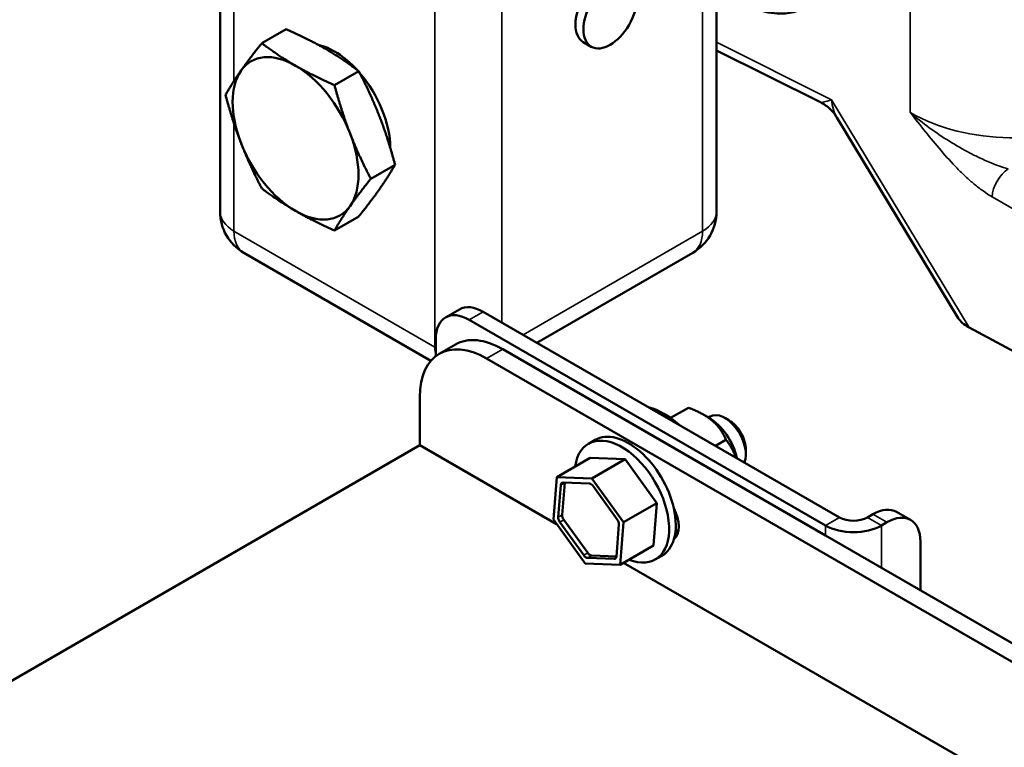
# Model space of a CAD drawing. Header units: inches. Extents: x 1 to 237, y 4 to 150.
# Tile 191 of 237: x 197.33 to 202.53, y 61.75 to 65.6. Entities that reach past the tile are written whole.
import ezdxf

# ---------------------------------------------------------------- set-up
doc = ezdxf.new("R2010")
doc.units = ezdxf.units.IN
doc.header["$LTSCALE"] = 7
doc.header["$MEASUREMENT"] = 0
doc.layers.add('Visible (ANSI)', color=7, linetype='Continuous', lineweight=50)
doc.layers.add('Visible Narrow (ANSI)', color=7, linetype='Continuous', lineweight=35)

msp = doc.modelspace()

# ---------------------------------------------------------------- linework, layer by layer
at = {"layer": 'Visible (ANSI)'}
for p, q in [((198.3925, 66.8279), (198.3925, 64.5826)), ((201.0138, 66.8279), (201.0138, 64.5826)), ((198.7409, 65.5468), (198.6129, 65.4729)), ((200.3527, 65.4545), (200.3103, 65.479)), ((201.0138, 65.435), (201.5631, 65.1607)), ((198.9966, 65.2513), (199.1247, 65.3252)), ((202.2902, 64.0213), (201.6496, 65.0809)), ((199.3165, 64.8307), (199.1885, 64.7568)), ((199.1247, 64.5577), (198.9966, 64.4838)), ((198.5175, 64.3661), (199.5057, 63.7955)), ((200.0657, 63.8908), (200.8888, 64.3661)), ((199.5832, 64.0242), (199.6571, 64.0669)), ((199.7082, 64.0118), (201.5897, 62.9255)), ((201.6636, 62.9682), (199.7821, 64.0545)), ((203.6054, 63.2945), (202.3482, 63.9713)), ((199.5314, 63.8199), (199.5314, 63.9097)), ((199.5501, 63.8324), (199.635, 63.8814)), ((199.885, 63.8567), (201.5897, 62.8725)), ((199.8001, 63.8077), (211.1138, 57.2757)), ((199.4466, 63.3504), (199.4466, 63.6035)), ((200.7716, 63.4933), (200.8655, 63.5475)), ((200.9736, 63.495), (200.9464, 63.5107)), ((200.9719, 63.496), (200.9806, 63.5011)), ((201.08, 63.4811), (201.0588, 63.4933)), ((199.4466, 63.3504), (194.6665, 60.5907)), ((199.4466, 63.3504), (200.1694, 62.9331)), ((200.3378, 63.3571), (200.3731, 63.3775)), ((201.0086, 63.3464), (201.0641, 63.3785)), ((200.1703, 63.181), (200.3471, 63.2831)), ((200.3471, 63.2831), (200.5321, 63.2759)), ((201.1692, 63.3264), (201.1692, 63.302)), ((200.3553, 63.1739), (200.5321, 63.2759)), ((200.5321, 63.2759), (200.6993, 63.0442)), ((200.1525, 62.9565), (200.1703, 63.181)), ((200.1703, 63.181), (200.3553, 63.1739)), ((200.1781, 62.9699), (200.1914, 63.1388)), ((200.1993, 62.9822), (200.2126, 63.151)), ((200.2036, 63.1518), (200.3427, 63.1464)), ((200.3553, 63.1739), (200.5225, 62.9422)), ((200.3638, 63.1321), (200.4896, 62.9579)), ((200.5225, 62.9422), (200.6993, 63.0442)), ((200.6993, 63.0442), (200.6815, 62.8197)), ((201.8404, 62.9849), (201.8115, 62.9682)), ((202.0394, 62.9546), (201.9654, 62.9973)), ((200.3197, 62.7248), (200.1525, 62.9565)), ((200.3128, 62.7683), (200.187, 62.9425)), ((200.334, 62.7805), (200.2083, 62.9548)), ((200.4986, 62.9305), (200.4852, 62.7616)), ((200.5225, 62.9422), (200.5047, 62.7176)), ((201.8855, 62.9255), (201.9144, 62.9422)), ((209.4945, 58.3086), (201.5897, 62.8725)), ((200.5047, 62.7176), (200.6815, 62.8197)), ((202.0911, 62.5829), (202.0911, 62.8401)), ((200.4852, 62.7612), (200.3551, 62.7662)), ((200.6908, 62.7457), (200.7261, 62.7661)), ((200.5047, 62.7176), (200.3197, 62.7248)), ((200.473, 62.7486), (200.3339, 62.754)), ((200.5237, 62.7286), (209.9997, 57.2576))]:
    msp.add_line(p, q, dxfattribs=at)
for centre, start, end in [((198.6425, 64.5826), 180, 240), ((200.7638, 64.5826), 300, 0)]:
    msp.add_arc(centre, 0.25, start, end, dxfattribs=at)
for centre, major_axis, ratio, start_param, end_param in [((201.1174, 66.3135), (0.375, -0.6495), 0.57735, 5.532694, 8.577153), ((200.4103, 65.6522), (-0.1, -0.1732), 0.57735, 3.141593, 6.283185), ((198.791, 64.9704), (-0.235, 0.407), 0.57735, 5.497787, 6.544985), ((198.9961, 65.0888), (0.2088, -0.3616), 0.57735, 1.944877, 2.653733), ((198.791, 64.9704), (-0.235, 0.407), 0.57735, 0.261799, 1.308997), ((198.791, 64.9704), (-0.235, 0.407), 0.57735, 4.45059, 5.497787), ((198.9961, 65.0888), (0.2088, -0.3616), 0.57735, 0.788854, 1.887068), ((201.7027, 65.2252), (0.1406, 0.0635), 0.103247, 3.225508, 3.226136), ((198.791, 64.9704), (0.235, -0.407), 0.57735, 0.261799, 1.308997), ((198.791, 64.9704), (0.235, -0.407), 0.57735, 4.45059, 5.497787), ((198.791, 64.9704), (0.235, -0.407), 0.57735, 5.497787, 6.544985), ((199.7082, 63.8077), (-0.125, 0.2165), 0.57735, 5.497787, 7.068583), ((199.7821, 63.8504), (-0.125, 0.2165), 0.57735, 5.497787, 6.283185), ((202.43, 64.022), (0.1474, -0.0379), 0.507396, 3.619323, 4.259339), ((199.885, 63.4484), (-0.25, 0.433), 0.57735, 5.497787, 6.283185), ((199.8001, 63.3994), (-0.25, 0.433), 0.57735, 5.497787, 7.068583), ((200.7367, 63.1798), (-0.2057, 0.3564), 0.57735, 5.224691, 5.770883), ((200.9736, 63.3166), (0.1092, -0.1892), 0.57735, 1.069526, 2.356194), ((201.0588, 63.3657), (-0.0781, 0.1353), 0.57735, 3.538753, 6.283185), ((201.08, 63.378), (0.0631, -0.1093), 0.57735, 0.785396, 2.356196), ((200.5143, 63.0514), (-0.1765, 0.3057), 0.57735, 2.50704, 6.917738), ((200.5496, 63.0718), (-0.1765, 0.3057), 0.57735, 4.221415, 6.283185), ((200.2126, 63.1244), (-0.015, 0.026), 0.57735, 5.934232, 6.981429), ((200.2338, 63.1367), (-0.015, 0.026), 0.57735, 0.679131, 0.698244), ((200.3517, 63.1191), (-0.015, 0.026), 0.57735, 4.887034, 5.934232), ((200.2204, 62.9678), (-0.015, 0.026), 0.57735, 0.698244, 1.745442), ((200.7043, 62.9835), (0.0781, -0.1353), 0.57735, 0.092404, 1.489821), ((200.5496, 63.0718), (0.1765, -0.3057), 0.57735, 0.502403, 1.079822), ((201.8404, 62.7808), (0.125, 0.2165), 0.57735, 0, 0.785398), ((201.9144, 62.7381), (0.125, 0.2165), 0.57735, 5.497787, 7.068583), ((200.1992, 62.9556), (-0.015, 0.026), 0.57735, 0.698244, 1.745442), ((200.4774, 62.9448), (0.015, -0.026), 0.57735, 0.698244, 1.745442), ((201.7376, 63.0109), (0.2092, 0), 0.57735, 3.926991, 5.497787), ((201.7376, 63.0109), (-0.1046, 0), 0.57735, 0.785398, 2.356194), ((200.7892, 63.0325), (0.0781, -0.1353), 0.57735, 5.578262, 5.709111), ((200.5496, 63.0718), (0.1765, -0.3057), 0.57735, 0, 0.502403), ((200.325, 62.7813), (0.015, -0.026), 0.57735, 4.887034, 5.934232), ((200.3462, 62.7936), (0.015, -0.026), 0.57735, 4.887034, 5.934232), ((200.4641, 62.7759), (0.015, -0.026), 0.57735, 5.934232, 6.981429)]:
    msp.add_ellipse(centre, major_axis=major_axis, ratio=ratio, start_param=start_param, end_param=end_param, dxfattribs=at)
msp.add_ellipse((200.4527, 65.6277), major_axis=(0.1, 0.1732), ratio=0.57735, dxfattribs=at)
for points, weights in [([(198.9466, 65.444), (198.8575, 65.4954), (198.7409, 65.5468)], [1, 1.08759348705, 1.09793409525]), ([(198.5032, 65.3284), (198.5477, 65.3918), (198.6129, 65.4729)], [1, 1.08759348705, 1.09793409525]), ([(198.6129, 65.4729), (198.7019, 65.4056), (198.791, 65.3542)], [1.09793409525, 1.08759348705, 1]), ([(199.1247, 65.3252), (199.0356, 65.3926), (198.9466, 65.444)], [1.09793409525, 1.08759348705, 1]), ([(198.421, 65.1999), (198.4587, 65.2651), (198.5032, 65.3284)], [1.09793409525, 1.08759348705, 1]), ([(198.791, 65.3542), (198.88, 65.3027), (198.9966, 65.2513)], [1, 1.08759348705, 1.09793409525]), ([(199.2344, 65.0859), (199.1898, 65.2007), (199.1247, 65.3252)], [1, 1.08759348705, 1.09793409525]), ([(198.9966, 65.2513), (199.0343, 65.1109), (199.0788, 64.9961)], [1.09793409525, 1.08759348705, 1]), ([(198.5032, 64.9447), (198.4587, 65.0595), (198.421, 65.1999)], [1, 1.08759348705, 1.09793409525]), ([(199.3165, 64.8307), (199.2789, 64.9712), (199.2344, 65.0859)], [1.09793409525, 1.08759348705, 1]), ([(199.0788, 64.9961), (199.1233, 64.8814), (199.1885, 64.7568)], [1, 1.08759348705, 1.09793409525]), ([(198.6129, 64.7054), (198.5477, 64.8299), (198.5032, 64.9447)], [1.09793409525, 1.08759348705, 1]), ([(199.2344, 64.7022), (199.2789, 64.7655), (199.3165, 64.8307)], [1, 1.08759348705, 1.09793409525]), ([(199.1885, 64.7568), (199.1233, 64.6757), (199.0788, 64.6124)], [1.09793409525, 1.08759348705, 1]), ([(198.791, 64.5866), (198.7019, 64.6381), (198.6129, 64.7054)], [1, 1.08759348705, 1.09793409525]), ([(199.1247, 64.5577), (199.1898, 64.6388), (199.2344, 64.7022)], [1.09793409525, 1.08759348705, 1]), ([(198.9966, 64.4838), (198.88, 64.5352), (198.791, 64.5866)], [1.09793409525, 1.08759348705, 1]), ([(199.0788, 64.6124), (199.0343, 64.549), (198.9966, 64.4838)], [1, 1.08759348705, 1.09793409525]), ([(200.8655, 63.5475), (201.0158, 63.4925), (201.0641, 63.3785)], [1.4330661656, 1.65476227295, 1.4330661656]), ([(201.0641, 63.3785), (201.1002, 63.3334), (201.1153, 63.2848)], [1.4330661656, 1.52482836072, 1.54062800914])]:
    msp.add_rational_spline(points, weights, degree=2, dxfattribs=at)
msp.add_open_spline([(201.6484, 65.0829), (201.6396, 65.0973), (201.6281, 65.1115), (201.5998, 65.1386), (201.5821, 65.1512), (201.5636, 65.1605)], degree=3, knots=[0.007258, 0.007258, 0.007258, 0.007258, 0.161381, 0.161381, 0.3443806, 0.3443806, 0.3443806, 0.3443806], dxfattribs=at)
at = {"layer": 'Visible Narrow (ANSI)'}
for p, q in [((198.4657, 65.273), (198.4657, 66.7259)), ((200.9406, 66.7259), (200.9406, 64.4805)), ((199.5264, 66.1135), (199.5264, 63.8681)), ((199.8799, 63.998), (199.8799, 66.1135)), ((202.0374, 65.9582), (202.0374, 65.1071)), ((201.6208, 65.1745), (201.0138, 65.4776)), ((202.3482, 63.9713), (201.6208, 65.1745)), ((198.4657, 64.4805), (198.4657, 65.0493)), ((202.4698, 64.6616), (203.6054, 64.006)), ((199.5264, 63.8681), (198.4657, 64.4805)), ((200.9406, 64.4805), (199.9924, 63.9331)), ((199.7082, 64.0118), (199.7821, 64.0545)), ((199.8001, 63.8077), (199.885, 63.8567)), ((200.1914, 63.1388), (200.2126, 63.151)), ((200.1781, 62.9699), (200.1993, 62.9822)), ((201.8404, 62.9849), (201.9144, 62.9422)), ((200.187, 62.9425), (200.2083, 62.9548)), ((201.5897, 62.9255), (201.6636, 62.9682)), ((201.5897, 62.8725), (201.5897, 62.9255)), ((201.8115, 62.9682), (201.8855, 62.9255)), ((201.8855, 62.9255), (201.8855, 62.7016)), ((200.3128, 62.7683), (200.334, 62.7805)), ((200.3339, 62.754), (200.3551, 62.7662)), ((200.473, 62.7486), (200.4833, 62.7545))]:
    msp.add_line(p, q, dxfattribs=at)
for centre, major_axis, ratio, start_param, end_param in [((201.7027, 65.2252), (0.1406, 0.0635), 0.103247, 3.226136, 4.04515), ((201.7027, 65.2252), (-0.0034, -0.1807), 0.467293, 5.005262, 5.645278), ((202.5489, 65.4246), (-0.7498, 0.0274), 0.600224, 0.842255, 2.378145), ((202.5517, 64.7122), (0.06, 0.1039), 0.536374, 0.786007, 2.355586), ((198.6425, 64.5826), (-0.25, 0), 0.57735, 0, 0.785398), ((200.7638, 64.5826), (0.25, 0), 0.57735, 5.497787, 6.283185), ((198.6425, 64.5826), (-0.125, -0.2165), 0.57735, 5.497787, 6.283185), ((200.7638, 64.5826), (0.125, -0.2165), 0.57735, 0, 0.785398), ((199.7032, 63.9702), (-0.125, -0.2165), 0.57735, 5.497787, 5.736682), ((199.7032, 63.9702), (-0.25, 0), 0.57735, 0.785398, 0.81341)]:
    msp.add_ellipse(centre, major_axis=major_axis, ratio=ratio, start_param=start_param, end_param=end_param, dxfattribs=at)
for points, knots in [([(202.0374, 65.1071), (202.0375, 65.1069), (202.0377, 65.1067), (202.0378, 65.1065), (202.0643, 65.0726), (202.0909, 65.0385), (202.1178, 65.0048), (202.1447, 64.9711), (202.172, 64.9378), (202.1998, 64.9055), (202.2277, 64.8732), (202.256, 64.8418), (202.2852, 64.8121), (202.2998, 64.7972), (202.3145, 64.7828), (202.3296, 64.7688), (202.3446, 64.7548), (202.3599, 64.7413), (202.3754, 64.7284), (202.3908, 64.7156), (202.4065, 64.7035), (202.4223, 64.6923), (202.4381, 64.681), (202.4539, 64.6707), (202.4698, 64.6616)], [-0.001807, -0.001807, -0.001807, -0.001807, 0, 0, 0, 0.331177, 0.331177, 0.331177, 0.662355, 0.662355, 0.662355, 0.993532, 0.993532, 0.993532, 1.159121, 1.159121, 1.159121, 1.324709, 1.324709, 1.324709, 1.490298, 1.490298, 1.490298, 1.655886, 1.655886, 1.655886, 1.655886]), ([(202.5546, 64.8084), (202.5388, 64.8131), (202.5064, 64.8239), (202.4556, 64.8439), (202.4034, 64.8673), (202.3332, 64.9022), (202.2437, 64.9532), (202.1371, 65.0251), (202.0698, 65.0789), (202.0377, 65.1068), (202.0375, 65.1069), (202.0374, 65.1071)], [-1.655886, -1.655886, -1.655886, -1.655886, -1.490298, -1.324709, -1.159121, -0.993532, -0.662355, -0.331177, 0, 0, 0.001807, 0.001807, 0.001807, 0.001807])]:
    msp.add_open_spline(points, degree=3, knots=knots, dxfattribs=at)

doc.saveas('drawing.dxf')
